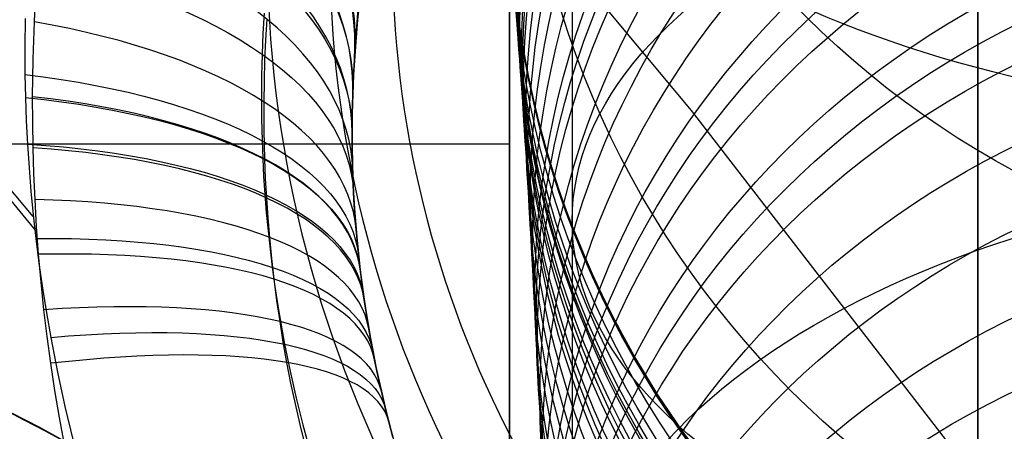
# Model space of a CAD drawing. Extents: x 35624 to 36541, y 4015 to 4839.
# Tile 126 of 150: x 36335 to 36350, y 4623 to 4630. Entities that reach past the tile are written whole.
import ezdxf

# ---------------------------------------------------------------- set-up
doc = ezdxf.new("R2010")
doc.units = 0
for name, color, linetype in [('FUSTO_INTERNO', 200, 'CONTINUOUS'), ('GAMBE', 96, 'CONTINUOUS'), ('IGES_LEVEL_1', 4, 'CONTINUOUS'), ('IGES_LEVEL_3', 87, 'CONTINUOUS')]:
    doc.layers.add(name, color=color, linetype=linetype)

msp = doc.modelspace()

# ---------------------------------------------------------------- linework, layer by layer
at = {"layer": 'FUSTO_INTERNO'}
for p, q in [((36333.07312750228, 4624.36858787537, -193.1533720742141), (36335.03808056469, 4623.36961957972, -193.1533720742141)), ((36333.07312750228, 4624.36858787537, -168.1533720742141), (36335.03808056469, 4623.36961957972, -168.1533720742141)), ((36335.03808056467, 4623.369619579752, -180.6533720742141), (36333.07312750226, 4624.368587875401, -180.6533720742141)), ((36335.03808056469, 4623.36961957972, -193.1533720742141), (36336.9669731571, 4622.302683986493, -193.1533720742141)), ((36335.03808056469, 4623.36961957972, -168.1533720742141), (36336.9669731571, 4622.302683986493, -168.1533720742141)), ((36336.96697315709, 4622.302683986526, -180.6533720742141), (36335.03808056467, 4623.369619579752, -180.6533720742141))]:
    msp.add_line(p, q, dxfattribs=at)
for centre, radius, start, end in [((36357.60919011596, 4631.014707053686, -154.6564491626), 18.92644604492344, 174.6462319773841, 286.3815331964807), ((36357.60919011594, 4631.014707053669, -206.6554839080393), 18.92644604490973, 174.6462319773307, 286.3815331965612), ((36357.60919011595, 4631.01470705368, -180.6559665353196), 18.92644604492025, 174.6462319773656, 286.3815331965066), ((36357.60919011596, 4631.014707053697, -154.6564491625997), 17.92644604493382, 174.6462319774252, 286.3815331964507), ((36357.60919011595, 4631.014707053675, -206.6554839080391), 17.92644604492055, 174.6462319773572, 286.3815331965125), ((36357.60919011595, 4631.014707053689, -154.6564491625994), 16.92644604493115, 174.646231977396, 286.3815331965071), ((36357.60919011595, 4631.014707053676, -206.6554839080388), 16.92644604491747, 174.6462319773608, 286.3815331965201), ((36357.60919011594, 4631.014707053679, -180.6559665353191), 16.92644604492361, 174.646231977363, 286.3815331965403), ((36305.38337226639, 4567.445599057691, -193.153372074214), 63.28944703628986, 45.08799321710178, 90)]:
    msp.add_arc(centre, radius, start, end, dxfattribs=at)
at = {"layer": 'GAMBE'}
for p, q in [((36340.29663898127, 4634.669888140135, -380.0065314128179), (36345.47592846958, 4628.437272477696, -380.0065314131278)), ((36342.72698855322, 4629.775137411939, -55.14327706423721), (36342.69824773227, 4630.188286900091, -57.75936931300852)), ((36342.77387990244, 4629.060961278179, -51.23634156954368), (36342.72698855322, 4629.775137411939, -55.14327706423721)), ((36342.82399047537, 4628.241845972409, -47.40227034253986), (36342.77387990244, 4629.060961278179, -51.23634156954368)), ((36345.47592846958, 4628.437272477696, -380.0065314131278), (36350.43559914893, 4622.028841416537, -380.0065314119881)), ((36342.8590763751, 4627.63341802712, -44.8659407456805), (36342.82399047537, 4628.241845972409, -47.40227034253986)), ((36342.89526992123, 4626.975594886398, -42.3455960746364), (36342.8590763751, 4627.63341802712, -44.8659407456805)), ((36342.93258071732, 4626.264884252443, -39.82691793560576), (36342.89526992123, 4626.975594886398, -42.3455960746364)), ((36342.990187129, 4625.102248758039, -36.05523081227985), (36342.93258071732, 4626.264884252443, -39.82691793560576)), ((36343.04950148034, 4623.820298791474, -32.26931877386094), (36342.990187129, 4625.102248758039, -36.05523081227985)), ((36343.12555556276, 4622.036300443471, -27.4819298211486), (36343.04950148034, 4623.820298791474, -32.26931877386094))]:
    msp.add_line(p, q, dxfattribs=at)
at = {"layer": 'GAMBE', "extrusion": (-1.299479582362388e-14, -0.138097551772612, 0.9904186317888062)}
msp.add_circle((36357.56747133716, 4538.526751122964, -1050.341022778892), 14.49940580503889, dxfattribs=at)
at = {"layer": 'GAMBE', "extrusion": (2.023601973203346e-15, -0.06600372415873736, 0.9978193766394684)}
msp.add_circle((36357.56774132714, 4600.292563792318, -669.1904907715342), 14.84346263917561, dxfattribs=at)
at = {"layer": 'GAMBE', "extrusion": (0, 0.0004025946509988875, 0.9999999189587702)}
msp.add_circle((36357.5679763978, 4632.034892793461, -99.94180080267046), 14.99994822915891, dxfattribs=at)
at = {"layer": 'GAMBE', "extrusion": (2.913737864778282e-15, 0.0007868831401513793, 0.999999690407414)}
msp.add_circle((36357.567929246, 4632.083660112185, -111.7558807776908), 14.99990107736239, dxfattribs=at)
at = {"layer": 'GAMBE', "extrusion": (3.126381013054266e-14, 0.00117117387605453, 0.9999993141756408)}
msp.add_circle((36357.56788431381, 4632.142197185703, -123.5699166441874), 14.99985614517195, dxfattribs=at)
at = {"layer": 'GAMBE', "extrusion": (-3.594454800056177e-15, 0.001608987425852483, 0.9999987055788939)}
msp.add_circle((36357.56783587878, 4632.216779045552, -134.5417251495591), 14.99980771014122, dxfattribs=at)
at = {"layer": 'GAMBE', "extrusion": (3.176028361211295e-14, 0.002046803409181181, 0.9999979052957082)}
msp.add_circle((36357.56779031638, 4632.301853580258, -145.5134622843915), 14.99976214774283, dxfattribs=at)
at = {"layer": 'GAMBE', "extrusion": (2.103698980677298e-14, 0.003210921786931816, 0.999994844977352)}
msp.add_circle((36357.56768311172, 4632.530730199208, -159.6203273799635), 14.99965494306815, dxfattribs=at)
at = {"layer": 'GAMBE', "extrusion": (7.823530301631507e-15, 0.002683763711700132, 0.9999963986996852)}
msp.add_circle((36357.56772385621, 4632.663549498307, -243.1822202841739), 14.99969568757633, dxfattribs=at)
at = {"layer": 'GAMBE', "extrusion": (0, 5.571633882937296e-05, 0.9999999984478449)}
msp.add_circle((36357.56802816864, 4632.011283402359, -314.1543264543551), 14.99999999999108, dxfattribs=at)
at = {"layer": 'GAMBE', "extrusion": (3.232470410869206e-14, 0.004375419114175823, 0.9999904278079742)}
msp.add_circle((36357.56759623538, 4632.798794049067, -173.7250760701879), 14.99956806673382, dxfattribs=at)
at = {"layer": 'GAMBE', "extrusion": (1.543650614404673e-14, 0.004587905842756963, 0.9999894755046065)}
msp.add_circle((36357.56758250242, 4632.865425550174, -179.2404670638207), 14.99955433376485, dxfattribs=at)
at = {"layer": 'GAMBE', "extrusion": (9.474192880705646e-16, 0.004800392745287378, 0.9999884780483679)}
msp.add_circle((36357.56756944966, 4632.934613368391, -184.7558257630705), 14.99954128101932, dxfattribs=at)
at = {"layer": 'GAMBE', "extrusion": (-2.641543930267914e-14, -0.00367753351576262, 0.999993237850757)}
msp.add_circle((36357.56801328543, 4631.651563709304, -101.4787454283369), 14.99998510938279, dxfattribs=at)
at = {"layer": 'GAMBE', "extrusion": (-2.28187921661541e-14, -0.005709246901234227, 0.9999837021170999)}
msp.add_circle((36357.56802272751, 4631.439559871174, -109.9129758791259), 14.99999456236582, dxfattribs=at)
at = {"layer": 'GAMBE', "extrusion": (-2.503676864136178e-15, -0.008742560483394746, 0.9999617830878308)}
msp.add_circle((36357.56802464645, 4631.085622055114, -123.290177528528), 14.99999648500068, dxfattribs=at)
at = {"layer": 'GAMBE', "extrusion": (4.309639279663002e-15, -0.01232197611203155, 0.9999240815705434)}
msp.add_circle((36357.56802742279, 4630.616145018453, -138.9869891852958), 14.99999925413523, dxfattribs=at)
at = {"layer": 'GAMBE', "extrusion": (-1.59556319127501e-14, -0.01723869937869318, 0.9998514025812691)}
msp.add_circle((36357.56802813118, 4629.879722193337, -160.5647061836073), 14.99999996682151, dxfattribs=at)
at = {"layer": 'GAMBE', "extrusion": (2.374396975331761e-14, -0.01857191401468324, 0.9998275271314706)}
msp.add_circle((36357.56802817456, 4629.661711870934, -166.4276474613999), 14.99999999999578, dxfattribs=at)
at = {"layer": 'GAMBE', "extrusion": (-1.038675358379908e-14, -0.0159007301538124, 0.9998735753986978)}
msp.add_circle((36357.56802830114, 4630.090622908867, -154.6796451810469), 14.99999978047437, dxfattribs=at)
at = {"layer": 'GAMBE', "extrusion": (2.825209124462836e-14, -0.01991535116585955, 0.9998016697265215)}
msp.add_circle((36357.56802639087, 4629.434113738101, -172.3377721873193), 14.99996656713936, dxfattribs=at)
at = {"layer": 'GAMBE', "extrusion": (-6.92644563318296e-15, -0.06831115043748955, 0.9976640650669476)}
msp.add_circle((36357.56802446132, 4615.903627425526, -386.4978272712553), 14.9715082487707, dxfattribs=at)
at = {"layer": 'GAMBE', "extrusion": (-3.009606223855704e-14, -0.09886057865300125, 0.9951012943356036)}
msp.add_circle((36357.56802791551, 4601.969366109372, -522.544098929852), 14.93675179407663, dxfattribs=at)
at = {"layer": 'GAMBE', "extrusion": (-7.713675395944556e-15, -0.1153818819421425, 0.9933212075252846)}
msp.add_circle((36357.56802767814, 4592.673290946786, -596.3075096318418), 14.91499055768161, dxfattribs=at)
at = {"layer": 'GAMBE', "extrusion": (9.437531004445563e-16, -0.1239468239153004, 0.992288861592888)}
msp.add_circle((36357.56802944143, 4587.363849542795, -634.589553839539), 14.90311088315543, dxfattribs=at)
at = {"layer": 'GAMBE', "extrusion": (-5.379545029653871e-15, -0.1287833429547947, 0.9916727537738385)}
msp.add_circle((36357.56803392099, 4584.217181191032, -656.2182916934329), 14.8962534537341, dxfattribs=at)
at = {"layer": 'GAMBE', "extrusion": (-3.61520914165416e-14, -0.1468353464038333, 0.9891609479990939)}
msp.add_circle((36357.56803460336, 4571.520318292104, -737.0086135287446), 14.86978687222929, dxfattribs=at)
at = {"layer": 'GAMBE', "extrusion": (-9.079340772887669e-15, -0.1558875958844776, 0.9877748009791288)}
msp.add_circle((36357.56802816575, 4564.585399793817, -777.517712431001), 14.85567869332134, dxfattribs=at)
at = {"layer": 'GAMBE', "extrusion": (-1.532340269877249e-14, -0.1654049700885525, 0.9862257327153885)}
msp.add_circle((36357.56802645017, 4556.882405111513, -820.1715369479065), 14.84103789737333, dxfattribs=at)
at = {"layer": 'GAMBE', "extrusion": (-3.537432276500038e-14, -0.1845983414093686, 0.9828140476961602)}
msp.add_circle((36357.56803119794, 4540.054480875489, -906.1966520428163), 14.81025030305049, dxfattribs=at)
at = {"layer": 'GAMBE', "extrusion": (-7.531790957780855e-15, -0.1941901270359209, 0.9809639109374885)}
msp.add_circle((36357.56802807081, 4530.992152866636, -949.1789381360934), 14.79414816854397, dxfattribs=at)
at = {"layer": 'GAMBE', "extrusion": (-2.114865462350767e-15, -0.20402840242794, 0.9789649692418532)}
msp.add_circle((36357.56802242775, 4521.241338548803, -993.3109668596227), 14.77781833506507, dxfattribs=at)
at = {"layer": 'GAMBE', "extrusion": (-4.660975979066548e-14, -0.2235277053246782, 0.9746975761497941)}
msp.add_circle((36357.56802815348, 4500.540388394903, -1080.743157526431), 14.74403767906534, dxfattribs=at)
at = {"layer": 'GAMBE', "extrusion": (1.970507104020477e-14, -0.2429495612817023, 0.9700389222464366)}
msp.add_circle((36357.56802816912, 4478.08437275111, -1167.803217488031), 14.70895179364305, dxfattribs=at)
at = {"layer": 'GAMBE', "extrusion": (-1.967038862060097e-14, -0.2621156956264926, 0.96503645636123)}
msp.add_circle((36357.56802814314, 4454.100686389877, -1253.667970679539), 14.67275822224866, dxfattribs=at)
at = {"layer": 'GAMBE', "extrusion": (-6.709137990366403e-14, -0.28081052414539, 0.9597632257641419)}
msp.add_circle((36357.56802817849, 4428.935090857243, -1337.328278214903), 14.6354474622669, dxfattribs=at)
at = {"layer": 'GAMBE', "extrusion": (-1.049101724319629e-13, 0.9085942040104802, 0.4176799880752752)}
msp.add_circle((-36357.56800386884, -1778.873220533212, 4282.504115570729), 14.00023056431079, dxfattribs=at)
at = {"layer": 'GAMBE', "extrusion": (-7.66958146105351e-15, -0.2990850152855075, 0.9542264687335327)}
msp.add_circle((36357.56802850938, 4402.617730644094, -1419.028522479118), 14.59732215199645, dxfattribs=at)
at = {"layer": 'GAMBE', "extrusion": (-4.517094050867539e-14, -0.3079514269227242, 0.9514020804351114)}
msp.add_circle((36357.56802813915, 4389.228641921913, -1458.609858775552), 14.57784101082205, dxfattribs=at)
at = {"layer": 'GAMBE', "extrusion": (-1.148926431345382e-13, -0.3164743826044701, 0.9486010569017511)}
msp.add_circle((36357.56803488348, 4375.972324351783, -1496.596086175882), 14.55814846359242, dxfattribs=at)
at = {"layer": 'GAMBE', "extrusion": (-2.841663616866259e-14, -0.3334365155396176, 0.9427725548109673)}
msp.add_circle((36357.56802873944, 4348.451106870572, -1572.173157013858), 14.51852725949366, dxfattribs=at)
at = {"layer": 'GAMBE', "extrusion": (-5.00845007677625e-14, -0.3491851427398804, 0.9370537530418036)}
msp.add_circle((36357.56802817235, 4321.522326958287, -1642.249885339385), 14.48040285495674, dxfattribs=at)
at = {"layer": 'GAMBE', "extrusion": (2.898922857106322e-14, -0.3655699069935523, 0.930783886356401)}
msp.add_circle((36357.56802818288, 4292.07034407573, -1715.257117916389), 14.44247261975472, dxfattribs=at)
at = {"layer": 'GAMBE', "extrusion": (1.724487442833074e-13, -0.3833556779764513, 0.9236007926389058)}
msp.add_circle((36357.56804034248, 4258.405560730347, -1794.713215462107), 14.40482969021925, dxfattribs=at)
at = {"layer": 'GAMBE', "extrusion": (9.619851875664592e-14, -0.3921742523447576, 0.9198909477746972)}
msp.add_circle((36357.5680281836, 4241.046693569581, -1834.094866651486), 14.38616294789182, dxfattribs=at)
at = {"layer": 'GAMBE', "extrusion": (3.828092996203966e-14, 0.8722139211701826, 0.4891246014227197)}
msp.add_circle((-36357.56800495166, -2115.86927642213, 4117.968000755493), 14.00023936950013, dxfattribs=at)
at = {"layer": 'GAMBE', "extrusion": (6.884147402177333e-14, -0.4012874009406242, 0.915952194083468)}
msp.add_circle((36357.56802765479, 4222.635648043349, -1874.830114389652), 14.36762590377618, dxfattribs=at)
at = {"layer": 'GAMBE', "extrusion": (1.401869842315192e-13, -0.4198438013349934, 0.9075963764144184)}
msp.add_circle((36357.56803093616, 4183.634834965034, -1957.806391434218), 14.33098414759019, dxfattribs=at)
at = {"layer": 'GAMBE', "extrusion": (3.173591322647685e-14, -0.429068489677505, 0.9032719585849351)}
msp.add_circle((36357.56802816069, 4163.478361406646, -1999.044452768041), 14.31298278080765, dxfattribs=at)
at = {"layer": 'GAMBE', "extrusion": (-2.642525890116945e-15, -0.4383971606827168, 0.8987813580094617)}
msp.add_circle((36357.56802580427, 4142.565540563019, -2040.762063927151), 14.29526585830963, dxfattribs=at)
at = {"layer": 'GAMBE', "extrusion": (5.163940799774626e-14, -0.4568912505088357, 0.8895225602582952)}
msp.add_circle((36357.56802816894, 4099.500618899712, -2123.441937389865), 14.26072783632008, dxfattribs=at)
at = {"layer": 'GAMBE', "extrusion": (-7.020443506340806e-16, -0.475145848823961, 0.879907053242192)}
msp.add_circle((36357.56802816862, 4054.845396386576, -2205.010563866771), 14.2274748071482, dxfattribs=at)
at = {"layer": 'GAMBE', "extrusion": (1.133201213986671e-13, 0.8302793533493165, 0.557347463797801)}
msp.add_circle((-36357.56800610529, -2438.233039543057, 3927.20313611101), 14.0002480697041, dxfattribs=at)
at = {"layer": 'GAMBE', "extrusion": (7.795878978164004e-14, -0.4930055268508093, 0.8700261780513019)}
msp.add_circle((36357.56802836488, 4009.023217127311, -2284.752912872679), 14.19570389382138, dxfattribs=at)
at = {"layer": 'GAMBE', "extrusion": (-6.185113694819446e-14, -0.5074070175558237, 0.8617065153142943)}
msp.add_circle((36357.56802739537, 3970.487718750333, -2349.000685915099), 14.17072142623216, dxfattribs=at)
at = {"layer": 'GAMBE', "extrusion": (3.704175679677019e-14, -0.5188060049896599, 0.8548919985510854)}
msp.add_circle((36357.56802614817, 3938.953484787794, -2399.812906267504), 14.15140408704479, dxfattribs=at)
at = {"layer": 'GAMBE', "extrusion": (0.9999999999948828, -3.06280549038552e-06, 9.239873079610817e-07)}
msp.add_arc((4677.059433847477, 78.39869881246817, 36343.55359521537), 103.3315106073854, 286.3391865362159, 220.0858950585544, dxfattribs=at)
at = {"layer": 'IGES_LEVEL_1'}
for p, q in [((36334.93619571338, 4626.745527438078, -115.0358474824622), (36331.03458027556, 4631.335095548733, -115.0246181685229)), ((36334.95342843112, 4629.856222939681, -311.8549200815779), (36334.97523646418, 4630.294530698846, -311.6132344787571)), ((36340.16045199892, 4630.164969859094, -127.6643606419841), (36340.13138487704, 4629.891500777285, -127.3322347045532)), ((36338.63386045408, 4629.996961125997, -120.6529470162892), (36338.61508968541, 4629.668668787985, -120.4283916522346)), ((36340.12067125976, 4629.779515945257, -300.9684816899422), (36340.14512257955, 4630.025597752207, -300.6464437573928)), ((36334.80431520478, 4629.9132808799, -116.4561492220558), (36334.79917947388, 4629.463899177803, -116.2309830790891)), ((36334.93367088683, 4629.258148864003, -312.1704893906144), (36334.95342843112, 4629.856222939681, -311.8549200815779)), ((36338.66096627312, 4629.571813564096, -307.8876499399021), (36338.68009166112, 4629.900688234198, -307.6500944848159)), ((36340.13138487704, 4629.891500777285, -127.3322347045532), (36340.10539283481, 4629.605515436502, -127.0019784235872)), ((36334.99469676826, 4626.496581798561, -313.4346287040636), (36332.35830993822, 4629.687611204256, -313.4351024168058)), ((36338.61508968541, 4629.668668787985, -120.4283916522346), (36338.60134843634, 4629.339184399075, -120.210931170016)), ((36340.09834921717, 4629.51817940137, -301.2933511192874), (36340.12067125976, 4629.779515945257, -300.9684816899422)), ((36338.64656221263, 4629.241084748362, -308.1179629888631), (36338.66096627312, 4629.571813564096, -307.8876499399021)), ((36340.07942157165, 4629.251458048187, -301.6083514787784), (36340.09834921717, 4629.51817940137, -301.2933511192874)), ((36340.10539283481, 4629.605515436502, -127.0019784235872), (36340.08352345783, 4629.314187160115, -126.6820868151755)), ((36334.79917947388, 4629.463899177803, -116.2309830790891), (36334.80185183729, 4629.014254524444, -116.0139866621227)), ((36334.92550111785, 4628.657676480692, -312.4715485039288), (36334.93367088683, 4629.258148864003, -312.1704893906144)), ((36338.60134843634, 4629.339184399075, -120.210931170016), (36338.59247231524, 4628.99508305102, -119.9919343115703)), ((36338.63696212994, 4628.908679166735, -308.3411361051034), (36338.64656221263, 4629.241084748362, -308.1179629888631)), ((36340.0636595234, 4628.970015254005, -301.9241534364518), (36340.07942157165, 4629.251458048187, -301.6083514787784)), ((36340.08352345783, 4629.314187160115, -126.6820868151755), (36340.06566724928, 4629.010615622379, -126.3651324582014)), ((36334.80185183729, 4629.014254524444, -116.0139866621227), (36334.80992054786, 4628.645292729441, -115.8419127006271)), ((36338.59247231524, 4628.99508305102, -119.9919343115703), (36338.58920012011, 4628.650039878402, -119.7803303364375)), ((36338.63224912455, 4628.574773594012, -308.5572714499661), (36338.63696212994, 4628.908679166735, -308.3411361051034)), ((36340.0520401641, 4628.683504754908, -302.2295531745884), (36340.0636595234, 4628.970015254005, -301.9241534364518)), ((36340.06566724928, 4629.010615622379, -126.3651324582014), (36340.05266025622, 4628.702139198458, -126.058868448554)), ((36334.80992054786, 4628.645292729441, -115.8419127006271), (36334.82343161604, 4628.27335757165, -115.6737561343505)), ((36334.92666126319, 4628.250468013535, -312.6670848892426), (36334.92550111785, 4628.657676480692, -312.4715485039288)), ((36338.58920012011, 4628.650039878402, -119.7803303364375), (36338.59159225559, 4628.304219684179, -119.5759679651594)), ((36338.63381808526, 4628.119001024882, -308.8398386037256), (36338.63224912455, 4628.574773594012, -308.5572714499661)), ((36340.04465857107, 4628.383825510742, -302.532955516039), (36340.0520401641, 4628.683504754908, -302.2295531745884)), ((36340.05266025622, 4628.702139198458, -126.058868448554), (36340.04480995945, 4628.392862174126, -125.7666199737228)), ((36334.82343161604, 4628.27335757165, -115.6737561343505), (36334.84236107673, 4627.901568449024, -115.5108384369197)), ((36334.93329709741, 4627.842601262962, -312.8561887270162), (36334.92666126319, 4628.250468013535, -312.6670848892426)), ((36338.59159225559, 4628.304219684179, -119.5759679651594), (36338.5997090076, 4627.957787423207, -119.3786959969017)), ((36340.04480995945, 4628.392862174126, -125.7666199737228), (36340.04214735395, 4628.079490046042, -125.4845374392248)), ((36340.04214735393, 4628.079490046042, -302.8255019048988), (36340.04465857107, 4628.383825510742, -302.532955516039)), ((36338.64472317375, 4627.661243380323, -309.1098086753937), (36338.63381808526, 4628.119001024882, -308.8398386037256)), ((36338.5997090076, 4627.957787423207, -119.3786959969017), (36338.61068176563, 4627.673216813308, -119.2220376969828)), ((36340.04214735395, 4628.079490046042, -125.4845374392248), (36340.04214735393, 4628.079490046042, -302.8255019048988)), ((36340.04444153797, 4627.788632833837, -303.0914135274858), (36340.04214735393, 4628.079490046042, -302.8255019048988)), ((36340.04214735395, 4628.079490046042, -125.4845374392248), (36340.04366247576, 4627.843069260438, -125.2804776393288)), ((36334.84236107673, 4627.901568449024, -115.5108384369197), (36334.86717811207, 4627.523883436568, -115.350484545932)), ((36334.94566266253, 4627.429188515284, -313.0411668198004), (36334.93329709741, 4627.842601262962, -312.8561887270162)), ((36340.04366247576, 4627.843069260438, -125.2804776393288), (36340.04826035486, 4627.604697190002, -125.0819306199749)), ((36340.05143394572, 4627.494221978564, -303.3478035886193), (36340.04444153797, 4627.788632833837, -303.0914135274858)), ((36338.61068176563, 4627.673216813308, -119.2220376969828), (36338.62569906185, 4627.386085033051, -119.068751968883)), ((36338.65747194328, 4627.350738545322, -309.2853695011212), (36338.64472317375, 4627.661243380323, -309.1098086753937)), ((36334.86717811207, 4627.523883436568, -115.350484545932), (36334.8976227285, 4627.146546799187, -115.1953325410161)), ((36340.04826035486, 4627.604697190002, -125.0819306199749), (36340.05601079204, 4627.364509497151, -124.8888251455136)), ((36340.06049707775, 4627.256979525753, -303.5455610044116), (36340.05143394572, 4627.494221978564, -303.3478035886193)), ((36334.96377742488, 4627.015470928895, -313.2197132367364), (36334.94566266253, 4627.429188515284, -313.0411668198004)), ((36338.62569906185, 4627.386085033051, -119.068751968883), (36338.64470923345, 4627.098802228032, -118.9200600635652)), ((36338.67460775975, 4627.039674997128, -309.4553249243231), (36338.65747194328, 4627.350738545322, -309.2853695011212)), ((36340.05601079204, 4627.364509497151, -124.8888251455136), (36340.0669835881, 4627.1226418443, -124.7010899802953)), ((36334.8976227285, 4627.146546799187, -115.1953325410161), (36334.93369878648, 4626.769651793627, -115.0452866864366)), ((36340.07273329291, 4627.017795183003, -303.7373259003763), (36340.06049707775, 4627.256979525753, -303.5455610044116)), ((36334.98929886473, 4626.57727437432, -313.4018466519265), (36334.96377742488, 4627.015470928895, -313.2197132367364)), ((36338.64470923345, 4627.098802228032, -118.9200600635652), (36338.66814903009, 4626.806698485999, -118.7735355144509)), ((36338.69646705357, 4626.724328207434, -309.6217412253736), (36338.67460775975, 4627.039674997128, -309.4553249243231)), ((36340.0669835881, 4627.1226418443, -124.7010899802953), (36340.0819025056, 4626.869202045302, -124.5112754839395)), ((36340.08821244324, 4626.776808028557, -303.92313344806), (36340.07273329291, 4627.017795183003, -303.7373259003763)), ((36340.0819025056, 4626.869202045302, -124.5112754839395), (36340.100449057, 4626.614233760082, -124.3271295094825)), ((36334.93369878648, 4626.769651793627, -115.0452866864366), (36334.97541014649, 4626.393291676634, -114.9002512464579)), ((36338.66814903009, 4626.806698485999, -118.7735355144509), (36338.69575206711, 4626.514603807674, -118.6316016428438)), ((36338.72290150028, 4626.408696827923, -309.7825378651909), (36338.69646705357, 4626.724328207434, -309.6217412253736)), ((36340.10700438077, 4626.534157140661, -304.1030188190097), (36340.08821244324, 4626.776808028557, -303.92313344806)), ((36335.02141681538, 4626.139174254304, -313.5769467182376), (36334.98929886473, 4626.57727437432, -313.4018466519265)), ((36338.69575206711, 4626.514603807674, -118.6316016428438), (36338.72753038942, 4626.222597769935, -118.4941873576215)), ((36340.100449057, 4626.614233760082, -124.3271295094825), (36340.12268278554, 4626.357882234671, -124.1485773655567)), ((36340.13796434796, 4626.202042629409, -304.3380117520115), (36340.10700438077, 4626.534157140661, -304.1030188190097)), ((36334.97541014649, 4626.393291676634, -114.9002512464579), (36335.02561961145, 4625.996219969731, -114.7523139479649)), ((36338.7559172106, 4626.074334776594, -309.9467427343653), (36338.72290150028, 4626.408696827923, -309.7825378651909)), ((36340.12268278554, 4626.357882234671, -124.1485773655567), (36340.14866323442, 4626.100292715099, -123.9755443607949)), ((36338.72753038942, 4626.222597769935, -118.4941873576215), (36338.76349601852, 4625.930759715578, -118.3612214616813)), ((36340.17530187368, 4625.867458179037, -304.5622481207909), (36340.13796434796, 4626.202042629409, -304.3380117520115)), ((36335.06076839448, 4625.695559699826, -313.7473005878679), (36335.02141681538, 4626.139174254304, -313.5769467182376)), ((36338.79413667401, 4625.739989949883, -310.1047859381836), (36338.7559172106, 4626.074334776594, -309.9467427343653)), ((36340.14866323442, 4626.100292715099, -123.9755443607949), (36340.17281582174, 4625.888132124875, -123.8376520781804)), ((36335.02561961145, 4625.996219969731, -114.7523139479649), (36335.0821186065, 4625.59995173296, -114.6097722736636)), ((36338.76349601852, 4625.930759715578, -118.3612214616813), (36338.80606909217, 4625.622601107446, -118.2254551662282)), ((36340.17281582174, 4625.888132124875, -123.8376520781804), (36340.22939328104, 4625.458388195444, -123.5706116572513)), ((36338.8382077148, 4625.401378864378, -310.2587242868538), (36338.79413667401, 4625.739989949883, -310.1047859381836)), ((36340.20423734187, 4625.639930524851, -304.7078733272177), (36340.17530187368, 4625.867458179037, -304.5622481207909)), ((36335.10704007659, 4625.252508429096, -313.9106182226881), (36335.06076839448, 4625.695559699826, -313.7473005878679)), ((36335.0821186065, 4625.59995173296, -114.6097722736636), (36335.14489813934, 4625.204588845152, -114.4725325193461)), ((36338.80606909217, 4625.622601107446, -118.2254551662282), (36338.8533376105, 4625.314807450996, -118.0945075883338)), ((36340.23618618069, 4625.411533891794, -304.8486703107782), (36340.20423734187, 4625.639930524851, -304.7078733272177)), ((36338.88768056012, 4625.063134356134, -310.4064812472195), (36338.8382077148, 4625.401378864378, -310.2587242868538)), ((36340.22939328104, 4625.458388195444, -123.5706116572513), (36340.26224013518, 4625.239121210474, -123.440442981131)), ((36340.2716353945, 4625.179525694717, -304.9863377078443), (36340.23618618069, 4625.411533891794, -304.8486703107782)), ((36335.15856483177, 4624.823780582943, -314.0623063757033), (36335.10704007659, 4625.252508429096, -313.9106182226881)), ((36338.8533376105, 4625.314807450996, -118.0945075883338), (36338.90530671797, 4625.007467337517, -117.9683084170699)), ((36335.14489813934, 4625.204588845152, -114.4725325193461), (36335.21394921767, 4624.810233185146, -114.3405009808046)), ((36340.26224013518, 4625.239121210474, -123.440442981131), (36340.29787341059, 4625.019389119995, -123.3139740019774)), ((36340.31023762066, 4624.946839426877, -305.1191458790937), (36340.2716353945, 4625.179525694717, -304.9863377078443)), ((36338.94081558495, 4624.735759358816, -310.5438819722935), (36338.88768056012, 4625.063134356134, -310.4064812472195)), ((36338.90530671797, 4625.007467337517, -117.9683084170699), (36338.96198159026, 4624.700668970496, -117.8467872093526)), ((36340.29787341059, 4625.019389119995, -123.3139740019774), (36340.336312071, 4624.799267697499, -123.191172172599)), ((36340.35458007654, 4624.699833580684, -305.2545292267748), (36340.31023762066, 4624.946839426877, -305.1191458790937)), ((36335.21671806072, 4624.39601192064, -314.2075549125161), (36335.15856483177, 4624.823780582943, -314.0623063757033)), ((36335.21394921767, 4624.810233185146, -114.3405009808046), (36335.32212299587, 4624.255227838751, -114.1627452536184)), ((36340.336312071, 4624.799267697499, -123.191172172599), (36340.37757508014, 4624.578832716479, -123.0720049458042)), ((36338.99906549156, 4624.409047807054, -310.675608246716), (36338.94081558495, 4624.735759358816, -310.5438819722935)), ((36338.96198159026, 4624.700668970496, -117.8467872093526), (36339.05003898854, 4624.268495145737, -117.6830130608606)), ((36340.40251775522, 4624.452312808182, -305.3845782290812), (36340.35458007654, 4624.699833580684, -305.2545292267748)), ((36340.37757508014, 4624.578832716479, -123.0720049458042), (36340.42427322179, 4624.345609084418, -122.9499791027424)), ((36335.2827187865, 4623.962175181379, -314.3487544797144), (36335.21671806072, 4624.39601192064, -314.2075549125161)), ((36339.06356692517, 4624.077625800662, -310.8038205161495), (36338.99906549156, 4624.409047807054, -310.675608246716)), ((36340.45478929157, 4624.201092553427, -305.5109844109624), (36340.40251775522, 4624.452312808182, -305.3845782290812)), ((36340.42427322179, 4624.345609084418, -122.9499791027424), (36340.47416181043, 4624.112204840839, -122.8319458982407)), ((36335.32212299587, 4624.255227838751, -114.1627452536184), (36335.44272381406, 4623.702708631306, -113.9949980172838)), ((36339.05003898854, 4624.268495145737, -117.6830130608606), (36339.14747502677, 4623.837820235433, -117.5282831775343)), ((36340.51079909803, 4623.949597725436, -305.6320463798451), (36340.45478929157, 4624.201092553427, -305.5109844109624)), ((36339.13338066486, 4623.747203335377, -310.9263003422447), (36339.06356692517, 4624.077625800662, -310.8038205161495)), ((36340.47416181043, 4624.112204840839, -122.8319458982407), (36340.52725552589, 4623.878704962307, -122.7178747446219)), ((36335.35568878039, 4623.529762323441, -314.4834703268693), (36335.2827187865, 4623.962175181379, -314.3487544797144)), ((36339.14747502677, 4623.837820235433, -117.5282831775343), (36339.25427329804, 4623.408885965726, -117.3824525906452)), ((36340.56867839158, 4623.705660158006, -305.7443671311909), (36340.51079909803, 4623.949597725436, -305.6320463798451)), ((36340.52725552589, 4623.878704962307, -122.7178747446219), (36340.58356904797, 4623.64519442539, -122.6077350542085)), ((36335.44272381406, 4623.702708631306, -113.9949980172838), (36335.5756889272, 4623.152949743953, -113.8370675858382)), ((36339.20851049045, 4623.417931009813, -311.0431159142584), (36339.13338066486, 4623.747203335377, -310.9263003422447)), ((36340.63010087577, 4623.461695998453, -305.8517992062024), (36340.56867839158, 4623.705660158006, -305.7443671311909)), ((36335.43567813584, 4623.09898556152, -314.6117911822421), (36335.35568878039, 4623.529762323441, -314.4834703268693)), ((36340.58356904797, 4623.64519442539, -122.6077350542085), (36340.66860386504, 4623.3155708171, -122.4588358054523)), ((36339.28895992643, 4623.089961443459, -311.154334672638), (36339.20851049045, 4623.417931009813, -311.0431159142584)), ((36339.25427329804, 4623.408885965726, -117.3824525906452), (36339.37041784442, 4622.981932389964, -117.2453759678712)), ((36340.69621321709, 4623.213674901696, -305.9561127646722), (36340.63010087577, 4623.461695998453, -305.8517992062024)), ((36340.66860386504, 4623.3155708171, -122.4588358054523), (36340.76010161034, 4622.986321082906, -122.317659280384))]:
    msp.add_line(p, q, dxfattribs=at)
at = {"layer": 'IGES_LEVEL_1', "extrusion": (0.07394080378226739, 0.7577302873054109, 0.6483653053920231)}
msp.add_arc((-35708.51098391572, -5505.039080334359, 6000.004373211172), 10.16879999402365, 180.1120352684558, 238.7407397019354, dxfattribs=at)
at = {"layer": 'IGES_LEVEL_1', "extrusion": (0.05734636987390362, 0.8108763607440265, -0.5824009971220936)}
msp.add_arc((-35912.84110903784, 4079.46651079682, 5911.553085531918), 10.12771003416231, 119.6913282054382, 179.9491810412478, dxfattribs=at)
at = {"layer": 'IGES_LEVEL_1', "extrusion": (0.05304156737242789, 0.7903393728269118, 0.6103689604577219)}
msp.add_arc((-35938.39166104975, -4543.379676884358, 5402.122089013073), 10.14115535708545, 180.0470465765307, 238.6968224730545, dxfattribs=at)
at = {"layer": 'IGES_LEVEL_1', "extrusion": (0.02832152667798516, 0.8200942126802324, 0.5715272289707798)}
msp.add_arc((-36148.53302204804, -3608.68031508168, 4652.429888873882), 10.11431983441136, 179.9850203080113, 238.6635651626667, dxfattribs=at)
at = {"layer": 'IGES_LEVEL_1', "extrusion": (0.02984426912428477, 0.8382881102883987, -0.5444101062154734)}
msp.add_arc((-36142.25860127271, 3116.467798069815, 5033.356002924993), 10.1019344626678, 119.795261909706, 180.0134650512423, dxfattribs=at)
at = {"layer": 'IGES_LEVEL_1', "extrusion": (4.693869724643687e-13, 0.8467668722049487, 0.5319641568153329)}
msp.add_arc((-36329.95345583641, -2718.407735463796, 3757.8120813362), 10.08869954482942, 179.9277106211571, 238.6571850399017, dxfattribs=at)
at = {"layer": 'IGES_LEVEL_1', "extrusion": (-1.193722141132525e-10, 0.8615276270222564, -0.5077106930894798)}
msp.add_arc((-36329.96364214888, 2241.629400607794, 4050.928177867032), 10.07851341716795, 119.8884923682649, 180.0702282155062, dxfattribs=at)
at = {"layer": 'IGES_LEVEL_1', "extrusion": (-0.02905857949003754, 0.8684062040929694, 0.4950012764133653)}
msp.add_arc((-36464.4154182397, -1951.342173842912, 2812.396868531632), 10.06651081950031, 179.8805035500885, 238.6872043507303, dxfattribs=at)
at = {"layer": 'IGES_LEVEL_1', "extrusion": (-0.04868958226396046, 0.889232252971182, -0.4548574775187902)}
msp.add_arc((-36528.64399108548, 1086.78809174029, 2401.925233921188), 10.04763225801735, 120.0260801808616, 180.1412132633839, dxfattribs=at)
at = {"layer": 'IGES_LEVEL_1', "extrusion": (-0.07941957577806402, 0.8960465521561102, 0.4367987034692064)}
msp.add_arc((-36596.62951658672, -885.152578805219, 1126.642293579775), 10.03538755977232, 179.8203722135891, 238.8228196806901, dxfattribs=at)
at = {"layer": 'IGES_LEVEL_1', "extrusion": (-0.1035013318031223, 0.9095849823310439, -0.4024209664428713)}
msp.add_arc((-36620.14770909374, 82.8495614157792, 496.4679267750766), 10.0207901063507, 120.1801363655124, 180.1965192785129, dxfattribs=at)
at = {"layer": 'IGES_LEVEL_1', "extrusion": (-0.11515351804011, 0.912740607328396, -0.3919748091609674)}
msp.add_arc((-36623.37511925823, -97.89824749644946, 86.07843721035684), 10.01594925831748, 120.2136238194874, 180.205443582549, dxfattribs=at)
at = {"layer": 'IGES_LEVEL_1', "extrusion": (-0.1159129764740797, 0.9100421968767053, 0.3979791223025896)}
msp.add_arc((-36623.39608979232, -278.3282785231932, -123.7727169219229), 10.01745290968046, 179.7909319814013, 238.9810882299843, dxfattribs=at)
at = {"layer": 'IGES_LEVEL_1', "extrusion": (-0.1389961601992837, 0.9180885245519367, -0.3712055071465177)}
msp.add_arc((-36613.16004284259, -436.3457232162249, -758.70198793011), 10.00684415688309, 120.2829417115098, 180.2209052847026, dxfattribs=at)
at = {"layer": 'IGES_LEVEL_1', "extrusion": (-0.1414197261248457, 0.9173339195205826, 0.3721544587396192)}
msp.add_arc((-36610.6833313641, 76.33665316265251, -1009.63014887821), 10.00685780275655, 179.7764575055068, 239.1181530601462, dxfattribs=at)
at = {"layer": 'IGES_LEVEL_1', "extrusion": (-0.1677860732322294, 0.9229476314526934, 0.3464325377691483)}
msp.add_arc((-36571.52227819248, 389.118588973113, -1934.517423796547), 9.99740775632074, 179.7662690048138, 239.2801709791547, dxfattribs=at)
at = {"layer": 'IGES_LEVEL_1', "extrusion": (-0.1886336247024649, 0.9249167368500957, -0.3300702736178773)}
msp.add_arc((-36521.54364003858, -1017.457125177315, -2537.044371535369), 9.991038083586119, 120.4301265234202, 180.241841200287, dxfattribs=at)
at = {"layer": 'IGES_LEVEL_1', "extrusion": (-0.1961720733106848, 0.9269801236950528, 0.3197254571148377)}
msp.add_arc((-36500.45539377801, 669.6668952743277, -2939.835953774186), 9.988801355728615, 179.760371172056, 239.4750007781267, dxfattribs=at)
at = {"layer": 'IGES_LEVEL_1', "extrusion": (-0.2252956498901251, 0.9290995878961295, 0.293284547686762)}
msp.add_arc((-36396.70482086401, 901.5038218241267, -3980.886488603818), 9.981521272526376, 179.7593532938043, 239.6936482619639, dxfattribs=at)
at = {"layer": 'IGES_LEVEL_1', "extrusion": (-0.2422614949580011, 0.9265062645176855, -0.2879158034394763)}
msp.add_arc((-36318.22279639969, -1476.321091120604, -4484.787161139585), 9.978105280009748, 120.5899972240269, 180.2487590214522, dxfattribs=at)
at = {"layer": 'IGES_LEVEL_1', "extrusion": (-0.253746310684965, 0.929314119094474, 0.2683059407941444)}
msp.add_arc((-36265.14370898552, 1076.92654003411, -5006.714437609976), 9.975816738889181, 179.7630583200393, 239.9222827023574, dxfattribs=at)
at = {"layer": 'IGES_LEVEL_3'}
for p, q in [((36342.56463506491, 4627.898717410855, 77.97675634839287), (35822.51866254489, 4627.898717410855, 77.97675634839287)), ((36342.56463506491, 4608.62409528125, 77.97675634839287), (36342.56463506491, 4627.898717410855, 77.97675634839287))]:
    msp.add_line(p, q, dxfattribs=at)
at = {"layer": 'IGES_LEVEL_3', "extrusion": (1, 0, 0)}
for centre, radius in [((4677.898717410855, 77.97675634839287, 36342.56463506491), 69.27462212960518), ((4677.898717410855, 77.97675634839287, 36350.06463506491), 69.27462212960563), ((4677.898717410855, 77.97675634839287, 36342.56463506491), 59.63731106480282), ((4677.898717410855, 77.97675634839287, 36342.56463506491), 49.99999999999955)]:
    msp.add_circle(centre, radius, dxfattribs=at)

doc.saveas('drawing.dxf')
